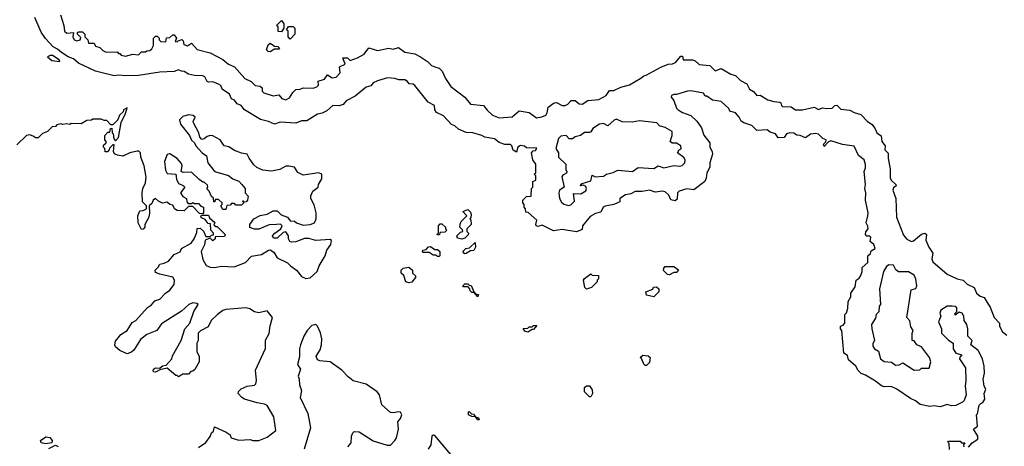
# Model space of a CAD drawing. Extents: x 2494118 to 2687960, y 757339 to 915227.
# Tile 144 of 256: x 2610665 to 2617544, y 808555 to 811535. Entities that reach past the tile are written whole.
import ezdxf

# ---------------------------------------------------------------- set-up
doc = ezdxf.new("R2010")
doc.units = 0

msp = doc.modelspace()

# ---------------------------------------------------------------- linework, layer by layer
at = {"layer": '0CON20XD'}
for points in [[(2613375, 811103.3), (2613355, 811113.8), (2613315, 811113.8), (2613285, 811123.3), (2613235, 811128), (2613165, 811108.8), (2613135, 811093.3), (2613117.5, 811072.5), (2613085, 811063.3), (2613009.7, 811000.3), (2612945, 810968.8), (2612926.2, 810943.8), (2612897.7, 810932.3), (2612853.3, 810935), (2612810.9, 810899.1), (2612778.1, 810881.9), (2612744.6, 810875.4), (2612671.7, 810828.3), (2612635, 810829.2), (2612595, 810811.2), (2612485, 810819.5), (2612445, 810806), (2612404.1, 810824.1), (2612348.6, 810838.6), (2612234.6, 810904.6), (2612212.5, 810935), (2612185, 810947.1), (2612165, 810973.8), (2612145, 810983.3), (2612132, 811015), (2612078.8, 811048.8), (2612070, 811075), (2612055, 811085.8), (2612015, 811100.8), (2611985, 811098.8), (2611975, 811103.8), (2611958.9, 811135), (2611945, 811143.8), (2611885.6, 811145.6), (2611844.3, 811154.3), (2611815, 811172.5), (2611795, 811174.4), (2611775, 811184.6), (2611745, 811173), (2611645, 811168.8), (2611496.2, 811146.2), (2611405, 811143.1), (2611355, 811148), (2611325, 811142.9), (2611194.5, 811175), (2611075, 811232.5), (2611040.7, 811260.7), (2611004.7, 811275), (2610957.1, 811305), (2610930.2, 811330.2), (2610898.9, 811345), (2610845, 811403.9), (2610815, 811447.8), (2610770.3, 811550.3)], [(2610950, 811570), (2610974.4, 811494.4), (2610978.5, 811455), (2610995, 811440.6), (2611040, 811445), (2611035.7, 811415), (2611045.5, 811395.5), (2611065, 811387.1), (2611086.7, 811395), (2611091.7, 811411.7), (2611070, 811435), (2611070, 811445), (2611075, 811450), (2611105, 811450), (2611120, 811435), (2611120, 811415), (2611140, 811395), (2611145, 811370), (2611185, 811370), (2611195, 811350), (2611225, 811340), (2611245, 811320), (2611268.3, 811308.3), (2611345, 811310), (2611355, 811300), (2611365, 811300), (2611375, 811287.5), (2611405, 811280), (2611455, 811293.3), (2611495, 811290), (2611515, 811310), (2611545, 811310), (2611553, 811317), (2611575, 811320), (2611588.3, 811331.7), (2611600, 811355), (2611600, 811405), (2611615, 811420), (2611625, 811420), (2611640, 811405), (2611640, 811395), (2611651.7, 811381.7), (2611685, 811380), (2611691.7, 811408.3), (2611715, 811410), (2611735, 811430), (2611745, 811430), (2611760, 811405), (2611751.7, 811381.7), (2611765, 811380), (2611771.7, 811388.3), (2611797, 811397), (2611807, 811387), (2611811.7, 811361.7), (2611818.3, 811358.3), (2611836.4, 811353.6), (2611865, 811370), (2611905, 811326.7), (2611995, 811303.3), (2612085, 811256.2), (2612125, 811224), (2612165, 811206.7), (2612237.5, 811125), (2612283, 811103), (2612310, 811075), (2612345, 811070), (2612358.3, 811058.3), (2612360, 811035), (2612370, 811025), (2612437, 811003), (2612475, 811010), (2612496.7, 810985), (2612525, 810974.4), (2612551.2, 810988.8), (2612573.9, 811026.1), (2612595, 811047.5), (2612625, 811050), (2612645, 811060), (2612715, 811056.7), (2612740, 811065), (2612751.7, 811078.3), (2612750, 811105), (2612795, 811120), (2612815, 811150), (2612849.3, 811129.3), (2612876, 811134), (2612904.5, 811165), (2612900, 811205), (2612940, 811225), (2612921.7, 811268.3), (2612955, 811267.5), (2612975, 811250), (2613025, 811267.5), (2613072.5, 811295), (2613105, 811337.5), (2613165, 811320), (2613245, 811336.7), (2613275, 811330), (2613311.7, 811341.7), (2613355, 811307.5), (2613426.4, 811296.4), (2613466.1, 811276.1), (2613513.8, 811243.8), (2613542.5, 811215), (2613566.4, 811206.4), (2613596.1, 811196.1), (2613617.5, 811175), (2613640, 811125), (2613678, 811068), (2613775, 810993.3), (2613815, 810946), (2613905, 810936.7), (2613932, 810902), (2613969.3, 810869.3), (2614015, 810848.9), (2614105, 810855.6), (2614155, 810897.5), (2614225, 810886.7), (2614275, 810849.4), (2614312.6, 810857.4), (2614340.9, 810869.1), (2614350.6, 810885), (2614357, 810923), (2614400, 810955), (2614415, 810956.2), (2614455, 810936.7), (2614475, 810936.2), (2614494.1, 810945.9), (2614518.3, 810971.7), (2614545, 810970), (2614575, 810947.1), (2614595, 810945.5), (2614635, 810971.4), (2614712.1, 810977.9), (2614762.9, 811005), (2614785, 811040), (2614815, 811040), (2614865, 811064), (2614925, 811079.4), (2615005, 811125.8), (2615025, 811144), (2615041.3, 811148.7), (2615145, 811204.3), (2615195.6, 811224.4), (2615225, 811226), (2615246.7, 811235), (2615285, 811280), (2615295, 811280), (2615300, 811255), (2615365, 811253.8), (2615385, 811246.7), (2615412.5, 811222.5), (2615485.8, 811215.8), (2615525, 811178.9), (2615565, 811194.2), (2615632.5, 811155), (2615665.7, 811145.7), (2615700.2, 811110.2), (2615746, 811086), (2615765, 811050), (2615793, 811033), (2615815, 811006.2), (2615837.5, 811007.5), (2615892.5, 810975), (2615935, 810962.5), (2615975, 810960), (2615983.8, 810953.8), (2615986.7, 810935), (2615995, 810928.8), (2616055, 810926.7), (2616085.8, 810905.8), (2616135, 810905.8), (2616215, 810923.3), (2616245, 810908), (2616275, 810918.8), (2616305, 810914.2), (2616342.5, 810917.5), (2616360, 810935), (2616375, 810937.5), (2616401.2, 810911.2), (2616465, 810904.2), (2616495, 810886), (2616542.1, 810872.1), (2616588, 810825), (2616622.1, 810802.1), (2616642.2, 810772.2), (2616652.5, 810745), (2616684.2, 810724.2), (2616688.6, 810685), (2616712.5, 810655), (2616710, 810625), (2616733.3, 810603.3), (2616732.5, 810565), (2616745.9, 810494.1), (2616747, 810427), (2616755, 810411.2), (2616787, 810383), (2616787.5, 810375), (2616769.7, 810360.3), (2616764.5, 810345), (2616785.7, 810285.7), (2616790.6, 810155), (2616838.8, 810028.8), (2616862.1, 810002.1), (2616895, 809985.5), (2616909.6, 809990.4), (2616965, 810036.7), (2616990, 810045), (2617000, 810035), (2616996.7, 809995), (2617017.5, 809945), (2617043.8, 809905), (2617037.3, 809865), (2617043.7, 809843.7), (2617145, 809757.5), (2617214, 809724), (2617256, 809716), (2617285, 809688.8), (2617334.1, 809664.1), (2617349.4, 809625), (2617374.6, 809604.6), (2617404.1, 809594.1), (2617431.7, 809548.3), (2617446.2, 809526.2), (2617474.2, 809455), (2617510, 809415), (2617510, 809395), (2617532, 809355), (2617560.7, 809330.7)], [(2612495, 811450), (2612471.7, 811451.7), (2612470, 811485), (2612460, 811495), (2612495, 811530), (2612510, 811505), (2612510, 811475), (2612495, 811450)], [(2612555, 811400), (2612540, 811415), (2612540, 811455), (2612530, 811465), (2612543, 811487), (2612575, 811486.7), (2612586.7, 811475), (2612587.5, 811435), (2612555, 811400)], [(2612415, 811310), (2612401.7, 811311.7), (2612390, 811325), (2612401.7, 811358.3), (2612415, 811370), (2612445, 811350), (2612468.3, 811348.3), (2612480, 811335), (2612475, 811330), (2612445, 811330), (2612415, 811310)], [(2610945, 811242.5), (2610942, 811255), (2610895, 811285.2), (2610877.5, 811285), (2610860, 811275), (2610890.3, 811250.3), (2610945, 811242.5)], [(2617295, 808550), (2617320.7, 808579.3), (2617360, 808605), (2617360, 808625), (2617330, 808675), (2617357.5, 808695), (2617350, 808775), (2617357, 808783), (2617368.3, 808841.7), (2617380, 808855), (2617395, 808860), (2617407.1, 808885), (2617403.3, 808925), (2617414.2, 808955), (2617402.5, 808975), (2617397.5, 809025), (2617406, 809065), (2617402.5, 809115), (2617392.5, 809165), (2617362.5, 809225), (2617310, 809265), (2617320, 809295), (2617290, 809325), (2617290, 809375), (2617283.3, 809405), (2617263.8, 809433.8), (2617262.5, 809465), (2617250, 809485), (2617228.3, 809491.7), (2617201.7, 809471.7), (2617200, 809485), (2617212.5, 809497.5), (2617211.7, 809521.7), (2617200.8, 809530.8), (2617180, 809535), (2617145, 809532.9), (2617101.2, 809505), (2617094, 809485), (2617101.2, 809465), (2617084.4, 809425), (2617104.4, 809375), (2617105.5, 809345.5), (2617155, 809295.8), (2617185.8, 809275.8), (2617188, 809235), (2617205, 809206.2), (2617247.5, 809195), (2617232.3, 809177.7), (2617232, 809165), (2617272.5, 809102.5), (2617275.7, 809015.7), (2617270.8, 808975), (2617276.7, 808915), (2617264, 808876), (2617252.5, 808862.5), (2617205, 808840), (2617175, 808837.5), (2617145, 808847.3), (2617095, 808830.8), (2617055, 808837.5), (2617025, 808833.3), (2616956.4, 808846.4), (2616923.6, 808873.6), (2616889.3, 808889.3), (2616794.2, 808954.2), (2616752.7, 808972.7), (2616705, 808971.2), (2616686.4, 808976.4), (2616645, 809011.2), (2616575, 809052.5), (2616543.9, 809063.9), (2616522.5, 809085), (2616507.5, 809115), (2616455, 809160), (2616449.3, 809189.3), (2616422.5, 809205), (2616410, 809365), (2616400, 809375), (2616400, 809395), (2616418.3, 809401.7), (2616430, 809415), (2616430, 809475), (2616441.7, 809488.3), (2616451.7, 809518.3), (2616453, 809567), (2616471.7, 809598.3), (2616472.5, 809625), (2616501.7, 809668.3), (2616510, 809715), (2616530, 809730), (2616541.7, 809748.3), (2616550, 809775), (2616550, 809805), (2616590, 809840), (2616590, 809885), (2616608.3, 809901.7), (2616615, 809920), (2616642.5, 809937.5), (2616633.3, 809965), (2616607.5, 809985), (2616612, 810015), (2616605, 810023.8), (2616584, 810024), (2616573.3, 810035), (2616576.4, 810053.6), (2616592.5, 810075), (2616591.7, 810091.7), (2616580, 810115), (2616590.8, 810165), (2616592, 810185), (2616574, 810275), (2616575.6, 810325), (2616570, 810355), (2616574.2, 810385), (2616566, 810475), (2616575, 810500), (2616574.2, 810524.2), (2616565, 810556.7), (2616526.4, 810586.4), (2616495, 810651.2), (2616413.3, 810663.3), (2616332, 810688), (2616317, 810683), (2616285, 810650), (2616280, 810665), (2616298.3, 810681.7), (2616300, 810695), (2616276.2, 810706.2), (2616246, 810735), (2616225, 810740.8), (2616191.2, 810735), (2616155, 810710), (2616117, 810727), (2616095, 810728), (2616073.4, 810743.4), (2616044.7, 810745.3), (2616022.4, 810737.6), (2616005, 810712.5), (2615965, 810710), (2615945, 810737.5), (2615908.8, 810748.8), (2615887.5, 810765), (2615815, 810760), (2615780, 810795), (2615723.9, 810813.9), (2615705.9, 810825.9), (2615692, 810855), (2615666.2, 810885), (2615627, 810897), (2615620, 810915), (2615565, 810962.5), (2615505, 810972.5), (2615465, 811000), (2615455, 811000), (2615441.7, 811021.7), (2615355, 811039.2), (2615330, 811035), (2615255, 811012.5), (2615235, 811012.5), (2615220, 811005), (2615217.5, 810995), (2615235, 810970), (2615255, 810917.5), (2615266.7, 810905), (2615295, 810886.2), (2615355, 810866.7), (2615396.2, 810826.2), (2615429.5, 810779.5), (2615445, 810728.8), (2615485.9, 810675.9), (2615486.2, 810645), (2615502.5, 810615), (2615504.3, 810595), (2615486.2, 810535), (2615486, 810505), (2615466, 810465), (2615462, 810428), (2615451.2, 810405), (2615375, 810347.5), (2615325, 810353.8), (2615271.7, 810338.3), (2615260, 810325), (2615257.5, 810282.5), (2615245, 810270), (2615215, 810277.5), (2615199.3, 810309.3), (2615173.6, 810333.6), (2615157.7, 810337.7), (2615105, 810330), (2615065, 810344.4), (2615015, 810334.2), (2614965, 810334), (2614935, 810318.8), (2614898.3, 810311.7), (2614857.5, 810285), (2614857, 810263), (2614816.4, 810243.6), (2614755, 810232.5), (2614742.5, 810225), (2614725, 810190), (2614688.3, 810181.7), (2614650, 810160), (2614596.7, 810095), (2614595, 810070), (2614555, 810053.3), (2614455, 810069.2), (2614395, 810060), (2614315, 810100), (2614285, 810090), (2614275, 810092.5), (2614270, 810105), (2614277.5, 810135), (2614218.3, 810188.3), (2614201.7, 810191.7), (2614200, 810215), (2614190, 810225), (2614190, 810245), (2614180, 810255), (2614180, 810275), (2614205, 810300), (2614238.3, 810301.7), (2614240, 810355), (2614250, 810365), (2614250, 810405), (2614270, 810415), (2614270, 810445), (2614260, 810455), (2614270, 810465), (2614270, 810525), (2614250, 810555), (2614240, 810605), (2614251.7, 810618.3), (2614268.3, 810621.7), (2614278.3, 810638.3), (2614205, 810640), (2614192.5, 810652.5), (2614165, 810656.2), (2614146.2, 810645), (2614135, 810610), (2614113.9, 810623.9), (2614103.9, 810653.9), (2614093.9, 810663.9), (2614055, 810662.5), (2614015, 810676.2), (2613982.3, 810702.3), (2613914.1, 810714.1), (2613895, 810726), (2613830, 810745), (2613785, 810748), (2613730.3, 810770.3), (2613705, 810793.8), (2613682.5, 810802.5), (2613625, 810863.3), (2613576.2, 810886.2), (2613566.2, 810905), (2613563.3, 810935), (2613520, 810960), (2613426.2, 811075), (2613415, 811083.8), (2613387, 811087), (2613375, 811103.3)], [(2611945, 809860), (2611967.9, 809817.9), (2611995, 809805.6), (2612025, 809803.3), (2612075, 809812.9), (2612162.4, 809807.6), (2612241.7, 809838.3), (2612285.7, 809884.3), (2612355, 809896), (2612403.9, 809926.1), (2612415, 809926.7), (2612441.2, 809911.2), (2612465, 809871.2), (2612537.3, 809837.3), (2612556.7, 809815), (2612600, 809785), (2612635, 809742.2), (2612665, 809727.5), (2612695, 809732.2), (2612742.9, 809775), (2612758.1, 809815), (2612799.5, 809885), (2612810.6, 809925), (2612840, 809965), (2612843.6, 809993.6), (2612835, 810000), (2612735, 809993.3), (2612685.9, 810005.9), (2612655, 810005.8), (2612595, 809983.8), (2612565, 809980), (2612552.5, 809985), (2612543.6, 810003.6), (2612542.5, 810025), (2612525, 810052.5), (2612505, 810047.5), (2612465, 810010), (2612438.3, 810008.3), (2612432.5, 810025), (2612447.5, 810045), (2612490, 810075), (2612500, 810095), (2612487, 810107), (2612460, 810105), (2612408.3, 810101.7), (2612335, 810072.5), (2612305, 810072.5), (2612273, 810083), (2612272.5, 810105), (2612300, 810145), (2612345, 810167.5), (2612395, 810177.5), (2612435, 810200), (2612465, 810200), (2612493, 810173), (2612536.4, 810156.4), (2612555, 810130), (2612585, 810127.5), (2612600, 810115), (2612645, 810100), (2612695, 810103.8), (2612723.9, 810116.1), (2612735.9, 810144.1), (2612735.8, 810185), (2612721.7, 810241.7), (2612700, 810285), (2612700, 810305), (2612713.6, 810336.4), (2612750, 810365), (2612753.3, 810385), (2612777, 810423), (2612775, 810456.2), (2612755, 810464.2), (2612645, 810448.6), (2612607.9, 810467.9), (2612584.1, 810504.1), (2612545, 810512), (2612525, 810512), (2612481.7, 810488.3), (2612425, 810476.2), (2612363.2, 810483.2), (2612322.4, 810502.4), (2612301.7, 810521.7), (2612268, 810568), (2612255, 810596.7), (2612215, 810603.8), (2612165, 810622.5), (2612127.3, 810647.3), (2612094.1, 810654.1), (2612066.7, 810695), (2612015, 810723.3), (2611995, 810726.2), (2611975, 810720), (2611955, 810702.5), (2611938.3, 810698.3), (2611922.5, 810715), (2611916.7, 810745), (2611880, 810815), (2611877.5, 810825), (2611890, 810855), (2611876.7, 810865), (2611845, 810870), (2611805, 810858.1), (2611780.6, 810835), (2611787.8, 810805), (2611851.2, 810725), (2611865, 810693.3), (2611887.5, 810675), (2611895, 810653.3), (2611938.8, 810605), (2611970, 810585), (2611980, 810535), (2612022.3, 810482.3), (2612035, 810473.3), (2612125, 810446.7), (2612155, 810422.5), (2612196.1, 810406.1), (2612217.5, 810385), (2612240, 810355), (2612240, 810325), (2612261.7, 810301.7), (2612256.7, 810275), (2612246.4, 810263.6), (2612230, 810260), (2612228.3, 810268.3), (2612221.7, 810268.3), (2612230, 810255), (2612215, 810240), (2612175, 810240), (2612165, 810250), (2612145, 810250), (2612135, 810240), (2612111.7, 810238.3), (2612105, 810210), (2612085, 810210), (2612070, 810235), (2612080, 810245), (2612080, 810255), (2612055, 810280), (2612031.7, 810278.3), (2612028.3, 810261.7), (2612021.7, 810261.7), (2612018.3, 810288.3), (2612005, 810300), (2611988.3, 810338.3), (2611973, 810353), (2611980, 810365), (2611978.3, 810378.3), (2611955, 810400), (2611945, 810400), (2611919.5, 810419.5), (2611865, 810470), (2611808.3, 810468.3), (2611794, 810474), (2611801.2, 810515), (2611795, 810530), (2611766.2, 810565), (2611715, 810597.5), (2611695, 810592.5), (2611676.2, 810545), (2611684.2, 810484.2), (2611695, 810460), (2611756.2, 810456.2), (2611760, 810420), (2611775, 810390), (2611807, 810377), (2611820, 810365), (2611787.5, 810325), (2611805, 810300), (2611830, 810285), (2611833, 810263), (2611841.7, 810251.7), (2611865, 810250), (2611875, 810257.5), (2611885, 810250), (2611915, 810250), (2611931.7, 810231.7), (2611950, 810225), (2611950, 810185), (2611945, 810180), (2611921.7, 810181.7), (2611875, 810230), (2611845, 810230), (2611815, 810200), (2611765, 810203.3), (2611747.5, 810215), (2611735, 810240), (2611713, 810243), (2611695, 810260), (2611663.6, 810253.6), (2611635, 810267.5), (2611613, 810287), (2611597.5, 810275), (2611588.3, 810251.7), (2611570, 810235), (2611572.5, 810185), (2611567.5, 810155), (2611540, 810105), (2611540, 810085), (2611528.3, 810071.7), (2611515, 810070), (2611493.3, 810115), (2611490, 810165), (2611505, 810200), (2611527, 810203), (2611550, 810215), (2611550, 810235), (2611523, 810263), (2611521.2, 810325), (2611524.4, 810355), (2611543.1, 810395), (2611549.5, 810435), (2611535.3, 810515), (2611510.6, 810575), (2611508.6, 810605), (2611497.3, 810617.3), (2611485, 810617.8), (2611435, 810604.5), (2611385, 810582.2), (2611348.1, 810588.1), (2611328, 810598), (2611320, 810615), (2611325, 810660), (2611315, 810660), (2611291.7, 810638.3), (2611290, 810625), (2611278.3, 810611.7), (2611261.7, 810611.7), (2611260, 810635), (2611250, 810645), (2611251.7, 810658.3), (2611270, 810675), (2611270, 810685), (2611260, 810695), (2611260, 810725), (2611281.7, 810748.3), (2611295, 810750), (2611300, 810775), (2611308.3, 810778.3), (2611310, 810745), (2611317, 810737), (2611321.7, 810701.7), (2611335, 810690), (2611355, 810712.5), (2611373.3, 810816.7), (2611405, 810880), (2611415, 810920), (2611390, 810905), (2611388.3, 810891.7), (2611361.7, 810868.3), (2611350, 810835), (2611315, 810800), (2611301.7, 810801.7), (2611275, 810830), (2611255, 810830), (2611235, 810840), (2611175, 810840), (2611167, 810833), (2611135, 810830), (2611095, 810807.5), (2611025, 810810), (2611015, 810802.5), (2610995, 810807.5), (2610965, 810802.5), (2610955, 810807.5), (2610925, 810800), (2610915, 810790), (2610893, 810787), (2610860, 810755), (2610825, 810740), (2610795, 810710), (2610775, 810710), (2610765, 810720), (2610735, 810730), (2610713, 810727), (2610645, 810660)], [(2614498.3, 810238.3), (2614515, 810241.2), (2614542.3, 810267.7), (2614535, 810320), (2614585, 810318.8), (2614620.3, 810339.7), (2614624.3, 810355), (2614619.5, 810369.5), (2614605, 810380), (2614580, 810375), (2614595, 810390), (2614655, 810410), (2614665, 810450), (2614685, 810437.5), (2614745, 810442), (2614764.1, 810455.9), (2614812.3, 810467.7), (2614845, 810483.3), (2614946.5, 810473.5), (2614985, 810502), (2615095, 810495.6), (2615125, 810513.3), (2615165, 810500), (2615236.4, 810516.4), (2615278.3, 810511.7), (2615293.6, 810516.4), (2615311.2, 810535), (2615314, 810555), (2615305, 810572.5), (2615260, 810605), (2615272.5, 810625), (2615287, 810633), (2615283.3, 810655), (2615255, 810673.3), (2615223, 810673), (2615210, 810685), (2615224.6, 810725.4), (2615223.1, 810755), (2615175, 810782.5), (2615134.4, 810794.4), (2615115.4, 810815.4), (2614995, 810828.8), (2614945, 810820), (2614875, 810821.2), (2614835, 810839.1), (2614817.3, 810832.7), (2614775, 810792.5), (2614745, 810809.4), (2614715, 810804.3), (2614670, 810775), (2614655, 810752.5), (2614645, 810747.5), (2614612.3, 810747.7), (2614583.6, 810726.4), (2614545, 810717.5), (2614527, 810703), (2614505, 810702.5), (2614485, 810724), (2614475, 810725.6), (2614445, 810721.4), (2614429.2, 810705), (2614410, 810635), (2614430, 810605), (2614430, 810575), (2614480, 810525), (2614480, 810485), (2614487.5, 810475), (2614486.4, 810463.6), (2614460, 810450), (2614453.6, 810436.4), (2614470, 810365), (2614436.2, 810343.8), (2614431.2, 810325), (2614436.2, 810286.2), (2614450.7, 810260.7), (2614467, 810247), (2614498.3, 810238.3)], [(2611915, 808547.5), (2611965, 808582.5), (2611996.1, 808623.9), (2612005, 808650), (2612018.3, 808661.7), (2612025, 808690), (2612107.5, 808655), (2612136.7, 808635), (2612137.5, 808625), (2612143.3, 808613.3), (2612195, 808597.5), (2612275, 808603.3), (2612295, 808596.7), (2612336.4, 808596.4), (2612395, 808618.6), (2612455.5, 808665), (2612440.6, 808760.6), (2612395, 808840.8), (2612375, 808850.6), (2612325, 808857.8), (2612235, 808884.3), (2612216.2, 808895), (2612191.2, 808925), (2612192.7, 808937.3), (2612213, 808957), (2612255, 808975.8), (2612305, 808983.3), (2612315, 808992.5), (2612318.6, 809015), (2612312.4, 809087.6), (2612381.3, 809238.7), (2612383.2, 809296.8), (2612407.3, 809342.7), (2612414.5, 809395.5), (2612432, 809455), (2612395, 809502.5), (2612335, 809486.7), (2612305, 809493.8), (2612272.5, 809515), (2612245, 809522.5), (2612105, 809511.4), (2612085, 809504.2), (2612046.4, 809476.4), (2612002.9, 809435), (2611980.9, 809389.1), (2611927.2, 809362.8), (2611911.4, 809345), (2611912.5, 809295), (2611902.5, 809275), (2611903.3, 809215), (2611920, 809185), (2611920, 809145), (2611888.3, 809091.7), (2611875, 809080), (2611861.7, 809078.3), (2611845, 809060), (2611805, 809060), (2611775, 809040), (2611765, 809050), (2611755, 809050), (2611695, 809100), (2611645, 809090), (2611615, 809072.5), (2611600, 809075), (2611597.5, 809085), (2611600, 809095), (2611615, 809102.5), (2611645, 809100), (2611663.3, 809116.7), (2611688.3, 809121.7), (2611727.5, 809165), (2611733.3, 809186.7), (2611792.5, 809295), (2611818.8, 809375), (2611854, 809415), (2611882.1, 809497.9), (2611912.5, 809545), (2611903.3, 809553.3), (2611875, 809558), (2611846.7, 809545), (2611795, 809498), (2611655, 809411.2), (2611622.5, 809365), (2611553.2, 809336.8), (2611508.8, 809301.2), (2611463, 809227), (2611446.4, 809213.6), (2611415, 809200), (2611363.9, 809223.9), (2611335, 809250), (2611330, 809265), (2611335, 809290), (2611372.5, 809335), (2611415.9, 809364.1), (2611450.7, 809419.3), (2611477.5, 809435), (2611557.5, 809525), (2611585, 809542.5), (2611609.3, 809570.7), (2611645, 809583.3), (2611683.3, 809625), (2611715, 809646.2), (2611744, 809685), (2611746.2, 809715), (2611735, 809737.5), (2611645, 809756.7), (2611615, 809770), (2611612.5, 809785), (2611633.6, 809806.4), (2611643.6, 809826.4), (2611675, 809833.3), (2611705, 809849.2), (2611745, 809893.8), (2611785.9, 809914.1), (2611795, 809936.7), (2611862.5, 809975), (2611883.3, 810005), (2611901.7, 810048.3), (2611905, 810077.5), (2611925, 810080), (2611948.3, 810058.3), (2611965, 810020), (2611995, 810020), (2612005, 810030), (2612018.3, 810031.7), (2612020, 810045), (2612000, 810065), (2611998.3, 810108.3), (2611981.7, 810111.7), (2611960, 810140), (2611935, 810150), (2611930, 810155), (2611935, 810170), (2611985, 810170), (2611991.7, 810151.7), (2612028.3, 810118.3), (2612021.7, 810101.7), (2612035, 810090), (2612045, 810090), (2612100, 810035), (2612095, 810020), (2612031.7, 810018.3), (2612030, 810005), (2612015, 809990), (2611995, 810010), (2611960, 809995), (2611957, 809963), (2611933.8, 809915), (2611945, 809860)], [(2613755, 810002.5), (2613725, 810010), (2613720, 810025), (2613745, 810050), (2613760, 810055), (2613758.3, 810068.3), (2613740, 810085), (2613743, 810107), (2613750, 810125), (2613790, 810165), (2613760, 810195), (2613795, 810210), (2613815, 810190), (2613820, 810175), (2613817, 810153), (2613810, 810145), (2613817, 810137), (2613820, 810105), (2613790, 810075), (2613790, 810055), (2613800, 810045), (2613798.3, 810031.7), (2613775, 810010), (2613755, 810002.5)], [(2613595, 810030), (2613580, 810035), (2613590, 810045), (2613590, 810095), (2613601.7, 810108.3), (2613615, 810110), (2613640, 810085), (2613640, 810075), (2613650, 810065), (2613635, 810050), (2613601.7, 810048.3), (2613595, 810030)], [(2613595, 809880), (2613585, 809880), (2613575, 809890), (2613555, 809890), (2613525, 809910), (2613485, 809910), (2613480, 809915), (2613482.5, 809925), (2613505, 809930), (2613521.7, 809948.3), (2613535, 809950), (2613565, 809930), (2613585, 809930), (2613600, 809915), (2613600, 809885), (2613595, 809880)], [(2613775, 809900), (2613760, 809915), (2613783, 809937), (2613808.3, 809941.7), (2613848.3, 809978.3), (2613850, 809945), (2613838.3, 809921.7), (2613815, 809920), (2613785, 809902.5), (2613775, 809900)], [(2613385, 809697.5), (2613363.3, 809705), (2613348.3, 809748.3), (2613330, 809765), (2613330, 809785), (2613345, 809800), (2613385, 809807.5), (2613410, 809785), (2613410, 809765), (2613430, 809745), (2613430, 809735), (2613405, 809702.5), (2613385, 809697.5)], [(2615205, 809752.5), (2615190, 809755), (2615163, 809783), (2615165, 809800), (2615175, 809810), (2615235, 809810), (2615267, 809787), (2615255, 809770), (2615235, 809770), (2615205, 809752.5)], [(2616915, 809086.7), (2616955, 809090), (2616965, 809100), (2617018.3, 809101.7), (2617031.2, 809145), (2617021.2, 809175), (2616965, 809250), (2616934, 809264), (2616915, 809292.5), (2616900, 809295), (2616900, 809345), (2616906.7, 809365), (2616890, 809390), (2616885, 809432.5), (2616863.3, 809455), (2616893, 809647), (2616925, 809657.5), (2616933.8, 809675), (2616927.1, 809722.9), (2616915, 809749.4), (2616875, 809773.3), (2616805, 809773.3), (2616786.7, 809786.7), (2616770.7, 809820.7), (2616738.3, 809821.7), (2616720, 809810), (2616700, 809775), (2616672.5, 809655), (2616680, 809545), (2616670, 809535), (2616667.5, 809495), (2616650, 809475), (2616645, 809450), (2616616.7, 809405), (2616617.5, 809375), (2616637.5, 809295), (2616626.7, 809273.3), (2616626.7, 809255), (2616636.7, 809236.7), (2616665, 809220), (2616678.8, 809165), (2616705, 809146.7), (2616755, 809142.5), (2616785, 809122), (2616810, 809125), (2616835, 809137.5), (2616915, 809086.7)], [(2614625, 809652.5), (2614613.6, 809663.6), (2614603.3, 809715), (2614611.7, 809728.3), (2614655, 809760), (2614665, 809750), (2614708.3, 809748.3), (2614710, 809725), (2614700, 809715), (2614700, 809705), (2614660, 809665), (2614625, 809652.5)], [(2613865, 809600), (2613840, 809630), (2613825, 809630), (2613811.7, 809641.7), (2613810, 809655), (2613798.3, 809668.3), (2613765, 809670), (2613760, 809675), (2613775, 809690), (2613795, 809690), (2613805, 809680), (2613818.3, 809678.3), (2613840, 809630), (2613848.3, 809628.3), (2613850, 809620), (2613870, 809615), (2613865, 809600)], [(2615095, 809600), (2615045, 809610), (2615040, 809635), (2615088.3, 809651.7), (2615093, 809667), (2615115, 809670), (2615130, 809655), (2615130, 809635), (2615095, 809600)], [(2612958.3, 808551.7), (2612981.7, 808578.3), (2612983.3, 808625), (2612991.7, 808648.3), (2613002.5, 808657.5), (2613035.8, 808655.8), (2613135, 808592.5), (2613232.1, 808562.1), (2613255, 808562), (2613286.9, 808595), (2613296.9, 808615), (2613311.5, 808675), (2613306, 808725), (2613325, 808748.8), (2613334, 808775), (2613325, 808793.3), (2613315, 808796.2), (2613275, 808788.8), (2613255, 808791.2), (2613194.4, 808844.4), (2613177.8, 808915), (2613161.9, 808935), (2613085, 808989.2), (2612995, 809013.6), (2612961.1, 809041.1), (2612915, 809087.1), (2612835, 809146), (2612762.7, 809152.7), (2612745, 809160), (2612735.8, 809185), (2612765, 809230), (2612774.8, 809265), (2612776.3, 809305), (2612767.1, 809347.1), (2612746.2, 809395), (2612735, 809406), (2612705, 809398.8), (2612673.8, 809365), (2612650.4, 809325), (2612627.3, 809265), (2612620, 809235), (2612618.9, 809181.1), (2612605.8, 809125.8), (2612627.5, 809095), (2612610, 809045), (2612617.5, 809025), (2612619.2, 808985), (2612634.2, 808945), (2612625.7, 808895), (2612677.1, 808785), (2612695.8, 808685), (2612651.9, 808535)], [(2614215, 809352.5), (2614195, 809360), (2614181.7, 809378.3), (2614215, 809380), (2614225, 809390), (2614245, 809390), (2614255, 809400), (2614278.3, 809398.3), (2614255, 809370), (2614245, 809370), (2614215, 809352.5)], [(2615045, 809120), (2615035, 809120), (2615025, 809130), (2615008.3, 809168.3), (2615000, 809175), (2615018.3, 809191.7), (2615056.4, 809186.4), (2615070, 809175), (2615065, 809140), (2615045, 809120)], [(2614655, 808900), (2614645, 808900), (2614610, 808935), (2614610, 808965), (2614625, 808977.5), (2614645, 808977.5), (2614665, 808950), (2614666.1, 808923.9), (2614655, 808900)], [(2613875, 808740), (2613865, 808740), (2613850, 808760), (2613823.6, 808763.6), (2613800, 808775), (2613800, 808795), (2613805, 808797.5), (2613821.7, 808781.7), (2613835, 808780), (2613850, 808760), (2613870, 808755), (2613875, 808740)], [(2610845, 808573.3), (2610815, 808580), (2610810, 808595), (2610848.3, 808621.7), (2610875, 808617.5), (2610892.5, 808595), (2610890, 808580), (2610845, 808573.3)], [(2613712.5, 808455), (2613565, 808630), (2613555, 808633.8), (2613544.2, 808625), (2613537.5, 808565), (2613520, 808535)], [(2617161.7, 808531.7), (2617160, 808575), (2617150, 808585), (2617155, 808590), (2617235, 808590), (2617245, 808580), (2617268.3, 808578.3), (2617260, 808565), (2617261.7, 808551.7)], [(2610869.3, 808540.7), (2610915, 808562.5), (2610933, 808553)]]:
    msp.add_lwpolyline(points, dxfattribs=at)

doc.saveas('drawing.dxf')
